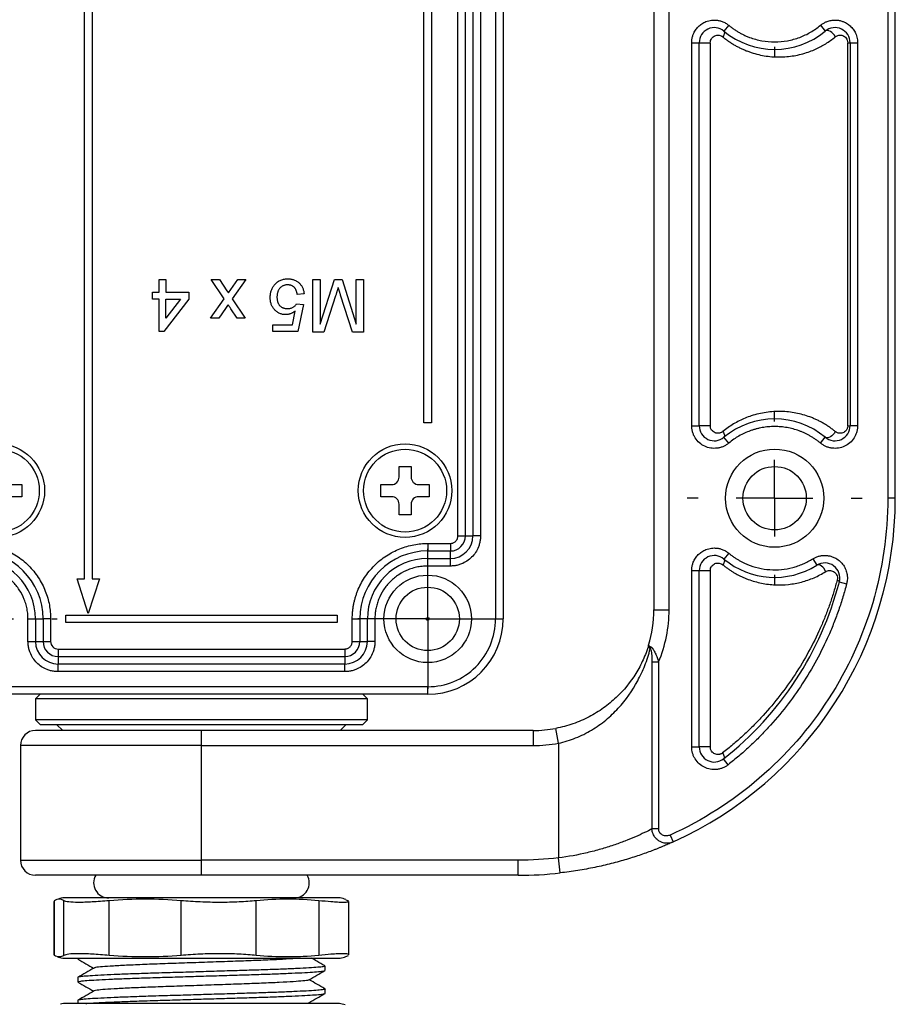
# Model space of a CAD drawing. Header units: millimetres. Extents: x 13 to 546, y 13 to 419.
# Tile 6 of 20: x 347 to 405, y 111 to 176. Entities that reach past the tile are written whole.
import ezdxf

# ---------------------------------------------------------------- set-up
doc = ezdxf.new("R2010")
doc.units = ezdxf.units.MM
doc.header["$LTSCALE"] = 2
doc.linetypes.add('CENTERX2', pattern=[20.32, 12.7, -2.54, 2.54, -2.54])
doc.layers.add('CENTER', color=40, linetype='CENTERX2')

# ---------------------------------------------------------------- blocks, each defined once
blk = doc.blocks.new('SW_CENTERMARKSYMBOL_1')
at = {"layer": 'CENTER', "color": 0}
for p, q in [((0, 5.08), (0, 5.795)), ((0, 0), (0, 2.54)), ((-5.08, 0), (-5.795, 0)), ((0, 0), (-2.54, 0)), ((0, 0), (0, -2.54)), ((0, 0), (2.54, 0)), ((5.08, 0), (5.795, 0)), ((0, -5.08), (0, -5.795))]:
    blk.add_line(p, q, dxfattribs=at)
blk = doc.blocks.new('SW_CENTERMARKSYMBOL_2')
at = {"layer": 'CENTER', "color": 0}
for p, q in [((0, 5.08), (0, 5.795)), ((0, 0), (0, 2.54)), ((-5.08, 0), (-5.795, 0)), ((0, 0), (-2.54, 0)), ((0, 0), (0, -2.54)), ((0, 0), (2.54, 0)), ((5.08, 0), (5.795, 0)), ((0, -5.08), (0, -5.795))]:
    blk.add_line(p, q, dxfattribs=at)
blk = doc.blocks.new('SW_CENTERMARKSYMBOL_3')
at = {"layer": 'CENTER', "color": 0}
for p, q in [((0, 2.54), (0, 4.64)), ((0, 0), (0, 2.54)), ((-2.54, 0), (-4.64, 0)), ((0, 0), (-2.54, 0)), ((0, 0), (0, -2.54)), ((0, 0), (2.54, 0)), ((2.54, 0), (4.64, 0)), ((0, -2.54), (0, -4.64))]:
    blk.add_line(p, q, dxfattribs=at)
blk = doc.blocks.new('SW_CENTERMARKSYMBOL_4')
at = {"layer": 'CENTER', "color": 0}
for p, q in [((0, 5.08), (0, 5.44)), ((0, 0), (0, 2.54)), ((-5.08, 0), (-5.44, 0)), ((0, 0), (-2.54, 0)), ((0, 0), (0, -2.54)), ((0, 0), (2.54, 0)), ((5.08, 0), (5.44, 0)), ((0, -5.08), (0, -5.44))]:
    blk.add_line(p, q, dxfattribs=at)

msp = doc.modelspace()

# ---------------------------------------------------------------- linework, layer by layer
for p, q in [((378.185, 222.167), (378.185, 136.167)), ((378.685, 222.167), (378.685, 136.167)), ((388.685, 221.567), (388.685, 136.767)), ((389.685, 136.767), (389.685, 221.567)), ((350.935, 138.815), (350.935, 219.52)), ((351.435, 219.52), (351.435, 138.815)), ((375.685, 141.667), (375.685, 216.667)), ((376.185, 141.667), (376.185, 216.667)), ((376.685, 216.667), (376.685, 141.667)), ((377.185, 216.667), (377.185, 141.667)), ((404.185, 214.167), (404.185, 144.167)), ((404.685, 144.167), (404.685, 214.167)), ((373.435, 149.167), (373.435, 209.167)), ((373.935, 209.167), (373.935, 149.167)), ((393.645, 175.518), (393.325, 175.133)), ((399.725, 175.518), (400.045, 175.133)), ((391.185, 148.97), (391.185, 174.365)), ((391.185, 174.365), (391.685, 174.365)), ((391.685, 148.97), (391.685, 174.365)), ((391.685, 174.365), (392.419, 174.365)), ((392.419, 174.365), (392.419, 148.97)), ((401.533, 174.365), (401.685, 174.365)), ((401.533, 148.97), (401.533, 174.365)), ((401.685, 174.365), (401.685, 148.97)), ((401.685, 174.365), (402.185, 174.365)), ((402.185, 174.365), (402.185, 148.97)), ((355.884, 158.667), (356.333, 158.667)), ((355.884, 157.815), (355.884, 158.667)), ((356.333, 158.667), (356.333, 157.815)), ((359.339, 158.667), (359.877, 158.667)), ((360.192, 157.388), (359.339, 158.667)), ((359.877, 158.667), (360.375, 157.921)), ((360.468, 157.782), (361.09, 158.667)), ((361.627, 158.667), (360.73, 157.388)), ((361.09, 158.667), (361.627, 158.667)), ((366.07, 158.667), (366.563, 158.667)), ((366.07, 155.167), (366.07, 158.667)), ((366.563, 155.706), (367.497, 158.667)), ((366.563, 158.667), (366.563, 155.706)), ((367.497, 158.667), (368.013, 158.667)), ((368.013, 158.667), (368.942, 155.706)), ((368.942, 158.667), (369.435, 158.667)), ((368.942, 155.706), (368.942, 158.667)), ((369.435, 158.667), (369.435, 155.167)), ((355.435, 157.815), (355.884, 157.815)), ((355.435, 157.366), (355.435, 157.815)), ((355.884, 157.366), (355.435, 157.366)), ((355.884, 155.212), (355.884, 157.366)), ((357.858, 157.366), (356.198, 155.212)), ((356.333, 157.815), (357.858, 157.815)), ((356.333, 156.105), (356.333, 157.366)), ((356.333, 157.366), (357.304, 157.366)), ((357.304, 157.366), (356.333, 156.105)), ((357.858, 157.815), (357.858, 157.366)), ((359.295, 156.11), (360.192, 157.388)), ((360.375, 157.921), (360.468, 157.782)), ((360.73, 157.388), (361.583, 156.11)), ((365.486, 157.725), (365.038, 157.68)), ((367.581, 157.581), (366.806, 155.167)), ((368.693, 155.167), (367.91, 157.623)), ((360.282, 156.75), (359.833, 156.11)), ((361.045, 156.11), (360.63, 156.73)), ((364.993, 157.052), (365.442, 157.007)), ((365.442, 157.007), (365.083, 155.212)), ((359.833, 156.11), (359.295, 156.11)), ((361.583, 156.11), (361.045, 156.11)), ((364.716, 155.661), (364.894, 156.567)), ((363.422, 155.661), (364.716, 155.661)), ((363.422, 155.212), (363.422, 155.661)), ((356.198, 155.212), (355.884, 155.212)), ((365.083, 155.212), (363.422, 155.212)), ((366.806, 155.167), (366.07, 155.167)), ((369.435, 155.167), (368.693, 155.167)), ((373.935, 149.167), (373.435, 149.167)), ((391.185, 148.97), (391.685, 148.97)), ((392.419, 148.97), (391.685, 148.97)), ((401.533, 148.97), (401.685, 148.97)), ((402.185, 148.97), (401.685, 148.97)), ((393.645, 147.817), (393.325, 148.201)), ((399.725, 147.817), (400.045, 148.201)), ((371.785, 146.267), (372.585, 146.267)), ((371.785, 145.567), (371.785, 146.267)), ((372.585, 146.267), (372.585, 145.567)), ((346.085, 145.067), (346.785, 145.067)), ((346.785, 145.067), (346.785, 144.267)), ((370.585, 145.067), (371.285, 145.067)), ((370.585, 144.267), (370.585, 145.067)), ((373.085, 145.067), (373.785, 145.067)), ((373.785, 145.067), (373.785, 144.267)), ((346.785, 144.267), (346.085, 144.267)), ((371.285, 144.267), (370.585, 144.267)), ((373.785, 144.267), (373.085, 144.267)), ((371.785, 143.067), (371.785, 143.767)), ((372.585, 143.767), (372.585, 143.067)), ((404.685, 144.167), (404.185, 144.167)), ((372.585, 143.067), (371.785, 143.067)), ((375.685, 141.667), (376.185, 141.667)), ((376.185, 141.667), (376.685, 141.667)), ((377.185, 141.667), (376.685, 141.667)), ((373.685, 141.167), (375.185, 141.167)), ((373.685, 141.167), (373.685, 140.667)), ((375.185, 141.167), (375.185, 140.667)), ((373.685, 140.667), (375.185, 140.667)), ((373.685, 140.167), (373.685, 140.667)), ((375.185, 140.167), (375.185, 140.667)), ((393.645, 140.518), (393.325, 140.133)), ((373.685, 139.667), (373.685, 140.167)), ((373.685, 140.167), (375.185, 140.167)), ((375.185, 139.667), (375.185, 140.167)), ((399.21, 140.144), (399.475, 139.72)), ((375.185, 139.667), (373.685, 139.667)), ((391.185, 127.675), (391.185, 139.365)), ((391.185, 139.365), (391.685, 139.365)), ((391.685, 127.675), (391.685, 139.365)), ((391.685, 139.365), (392.419, 139.365)), ((392.419, 139.365), (392.419, 127.675)), ((350.435, 138.815), (350.935, 138.815)), ((351.185, 136.517), (350.435, 138.815)), ((351.935, 138.815), (351.185, 136.517)), ((351.435, 138.815), (351.935, 138.815)), ((400.974, 138.621), (401.458, 138.495)), ((388.685, 136.767), (389.685, 136.767)), ((347.185, 134.667), (347.185, 136.167)), ((347.185, 136.167), (347.685, 136.167)), ((347.685, 136.167), (347.685, 134.667)), ((347.685, 136.167), (348.185, 136.167)), ((348.185, 136.167), (348.185, 134.667)), ((348.685, 136.167), (348.185, 136.167)), ((348.685, 136.167), (348.685, 134.667)), ((349.685, 136.417), (367.685, 136.417)), ((349.685, 135.917), (349.685, 136.417)), ((367.685, 135.917), (349.685, 135.917)), ((367.685, 136.417), (367.685, 135.917)), ((368.685, 134.667), (368.685, 136.167)), ((368.685, 136.167), (369.185, 136.167)), ((369.185, 136.167), (369.185, 134.667)), ((369.685, 136.167), (369.185, 136.167)), ((369.685, 134.667), (369.685, 136.167)), ((370.185, 136.167), (369.685, 136.167)), ((370.185, 136.167), (370.185, 134.667)), ((378.185, 136.167), (378.685, 136.167)), ((347.185, 134.667), (347.685, 134.667)), ((347.685, 134.667), (348.185, 134.667)), ((348.185, 134.667), (348.685, 134.667)), ((368.685, 134.667), (369.185, 134.667)), ((369.185, 134.667), (369.685, 134.667)), ((370.185, 134.667), (369.685, 134.667)), ((349.185, 134.167), (368.185, 134.167)), ((349.185, 134.167), (349.185, 133.667)), ((368.185, 134.167), (368.185, 133.667)), ((388.332, 134.415), (388.333, 134.419)), ((349.185, 133.667), (368.185, 133.667)), ((349.185, 133.667), (349.185, 133.167)), ((349.185, 132.667), (349.185, 133.167)), ((368.185, 133.167), (349.185, 133.167)), ((368.185, 133.667), (368.185, 133.167)), ((368.185, 132.667), (368.185, 133.167)), ((388.552, 133.308), (388.552, 122.237)), ((388.552, 133.308), (388.994, 133.308)), ((388.994, 133.308), (388.994, 122.237)), ((368.185, 132.667), (349.185, 132.667)), ((373.685, 131.667), (343.685, 131.667)), ((373.685, 131.167), (373.685, 131.667)), ((373.685, 131.167), (343.685, 131.167)), ((347.985, 131.167), (347.685, 130.867)), ((347.685, 130.867), (347.685, 129.467)), ((369.685, 130.867), (347.685, 130.867)), ((369.685, 130.867), (369.385, 131.167)), ((369.685, 129.467), (369.685, 130.867)), ((347.685, 129.467), (347.985, 129.167)), ((369.685, 129.467), (347.685, 129.467)), ((369.385, 129.167), (369.685, 129.467)), ((347.985, 129.167), (369.385, 129.167)), ((349.085, 129.167), (349.485, 128.767)), ((358.685, 127.767), (358.685, 128.767)), ((380.685, 128.767), (358.685, 128.767)), ((367.885, 128.767), (368.285, 129.167)), ((380.685, 128.767), (380.685, 127.767)), ((382.361, 127.925), (382.174, 128.907)), ((346.685, 127.767), (346.685, 120.167)), ((358.685, 127.767), (346.685, 127.767)), ((358.685, 120.167), (358.685, 127.767)), ((358.685, 127.767), (380.685, 127.767)), ((382.361, 127.925), (382.361, 120.317)), ((391.185, 127.675), (391.685, 127.675)), ((392.419, 127.675), (391.685, 127.675)), ((393.614, 126.497), (393.304, 126.89)), ((388.994, 122.237), (388.552, 122.237)), ((389.76, 121.835), (389.966, 121.379)), ((346.685, 120.167), (358.685, 120.167)), ((379.685, 120.167), (358.685, 120.167)), ((358.685, 119.167), (358.685, 120.167)), ((379.685, 119.167), (379.685, 120.167)), ((382.472, 119.323), (382.361, 120.317)), ((379.685, 119.167), (358.685, 119.167)), ((367.881, 117.667), (349.489, 117.667)), ((368.255, 117.547), (368.429, 117.48)), ((348.905, 117.437), (348.905, 113.898)), ((348.942, 117.48), (348.915, 117.437)), ((348.942, 113.855), (348.942, 117.48)), ((349.567, 113.855), (349.567, 117.48)), ((352.57, 113.855), (352.57, 117.48)), ((357.349, 113.855), (357.349, 117.48)), ((362.313, 113.855), (362.313, 117.48)), ((366.468, 117.48), (366.468, 113.855)), ((368.465, 113.898), (368.465, 117.437)), ((348.942, 113.855), (348.915, 113.898)), ((349.489, 113.667), (367.881, 113.667)), ((350.485, 113.667), (350.485, 113.62)), ((350.525, 113.608), (350.51, 113.62)), ((368.255, 113.788), (368.429, 113.855)), ((366.885, 112.86), (366.885, 113.149)), ((350.485, 112.389), (350.485, 112.1)), ((366.885, 111.34), (366.885, 111.629)), ((367.835, 110.667), (349.535, 110.667)), ((350.485, 110.869), (350.485, 110.667)), ((365.931, 110.667), (365.832, 110.725))]:
    msp.add_line(p, q)
at = {"flags": 128}
for points in [[(393.325, 175.133), (393.345, 175.109), (393.356, 175.076), (393.359, 175.034), (393.353, 174.986), (393.339, 174.932), (393.317, 174.874), (393.287, 174.812), (393.25, 174.749)], [(400.703, 174.749), (400.644, 174.855), (400.567, 174.955), (400.478, 175.042), (400.382, 175.11), (400.284, 175.155), (400.192, 175.175), (400.11, 175.167), (400.045, 175.133)], [(393.25, 148.585), (393.287, 148.522), (393.317, 148.461), (393.339, 148.402), (393.353, 148.348), (393.359, 148.3), (393.356, 148.259), (393.345, 148.226), (393.325, 148.201)], [(400.703, 148.585), (400.644, 148.479), (400.567, 148.38), (400.478, 148.293), (400.382, 148.225), (400.284, 148.18), (400.192, 148.16), (400.11, 148.167), (400.045, 148.201)], [(393.325, 140.133), (393.345, 140.109), (393.356, 140.076), (393.359, 140.034), (393.353, 139.986), (393.339, 139.932), (393.317, 139.874), (393.287, 139.812), (393.25, 139.749)], [(400.071, 139.297), (400.023, 139.405), (399.959, 139.506), (399.882, 139.596), (399.797, 139.668), (399.709, 139.719), (399.623, 139.745), (399.543, 139.746), (399.475, 139.72)], [(400.83, 138.747), (400.865, 138.729), (400.896, 138.712), (400.922, 138.694), (400.943, 138.678), (400.959, 138.662), (400.97, 138.647), (400.975, 138.633), (400.974, 138.621)], [(393.239, 127.282), (393.275, 127.217), (393.304, 127.154), (393.325, 127.094), (393.338, 127.039), (393.342, 126.99), (393.338, 126.948), (393.325, 126.914), (393.304, 126.89)]]:
    msp.add_lwpolyline(points, dxfattribs=at)
for centre, radius in [((345.185, 144.667), 3.1), ((372.185, 144.667), 3.1), ((345.185, 144.667), 2.75), ((372.185, 144.667), 2.75), ((396.685, 144.167), 3.255), ((396.685, 144.167), 2.1), ((373.685, 136.167), 2.9), ((373.685, 136.167), 2.1), ((373.685, 136.167), 0.1)]:
    msp.add_circle(centre, radius)
for centre, radius, start, end in [((392.685, 174.365), 1, 50.20818, 180), ((396.685, 179.167), 5.25, 230.20818, 309.79182), ((400.685, 174.365), 1, 0, 129.79182), ((392.685, 148.97), 1, 180, 309.79182), ((396.685, 144.167), 5.25, 50.20818, 129.79182), ((400.685, 148.97), 1, 230.20818, 0), ((371.285, 145.567), 0.5, 270, 0), ((373.085, 145.567), 0.5, 180, 270), ((371.285, 143.767), 0.5, 0, 90), ((373.085, 143.767), 0.5, 90, 180), ((379.685, 144.167), 25, 294.28127, 0), ((375.185, 141.667), 1, 270, 0), ((375.185, 141.667), 1.5, 270, 360), ((343.685, 136.167), 4.5, 0, 90), ((373.685, 136.167), 4.5, 90, 180), ((392.685, 139.365), 1, 50.20818, 180), ((343.685, 136.167), 4, 0, 90), ((373.685, 136.167), 4, 90, 180), ((396.685, 144.167), 5.25, 230.20818, 302.10487), ((400.007, 138.873), 1, 345.39782, 122.10487), ((379.685, 144.167), 22, 308.24662, 345.39782), ((380.685, 136.767), 8, 342.93274, 0), ((373.685, 136.167), 5, 270, 0), ((349.185, 134.667), 1.5, 180, 270), ((349.185, 134.667), 1, 180, 270), ((368.185, 134.667), 1, 270, 360), ((368.185, 134.667), 1.5, 270, 360), ((388.994, 134.082), 0.565, 156.26396, 169.54799), ((347.685, 127.767), 1, 90, 180), ((380.685, 136.767), 8, 270, 280.7288), ((392.685, 127.675), 1, 180, 308.24662), ((347.685, 120.167), 1, 180, 270), ((352.535, 118.667), 1, 149.31685, 270), ((364.835, 118.667), 1, 270, 30), ((379.685, 144.167), 25, 270, 276.40046), ((353.297, 103.159), 15, 104.70489, 106.20311), ((364.074, 103.159), 15, 73.79693, 75.29511), ((353.297, 128.176), 15, 253.79693, 255.29511), ((364.074, 128.176), 15, 284.70489, 286.20311), ((350.485, 105.758), 5, 100.95496, 103.21801), ((366.885, 105.758), 5, 74.61834, 79.04504)]:
    msp.add_arc(centre, radius, start, end)
for points, knots in [([(391.185, 174.365), (391.186, 174.403), (391.188, 174.478), (391.201, 174.591), (391.222, 174.701), (391.251, 174.811), (391.31, 174.978), (391.422, 175.195), (391.617, 175.433), (391.855, 175.628), (392.094, 175.751), (392.311, 175.822), (392.497, 175.858), (392.622, 175.863), (392.685, 175.865)], [0, 0, 0, 0, 0.048277, 0.096159, 0.14392, 0.191837, 0.240186, 0.370003, 0.500048, 0.629866, 0.759911, 0.840105, 0.919707, 1, 1, 1, 1]), ([(392.685, 175.865), (392.72, 175.864), (392.789, 175.863), (392.893, 175.852), (392.995, 175.834), (393.097, 175.809), (393.245, 175.76), (393.437, 175.675), (393.576, 175.57), (393.645, 175.518)], [0, 0, 0, 0, 0.100456, 0.200224, 0.299789, 0.399639, 0.50026, 0.750001, 1, 1, 1, 1]), ([(399.725, 175.518), (399.752, 175.539), (399.807, 175.583), (399.893, 175.64), (399.983, 175.692), (400.077, 175.738), (400.222, 175.796), (400.425, 175.852), (400.598, 175.861), (400.685, 175.865)], [0, 0, 0, 0, 0.100456, 0.200224, 0.299789, 0.399639, 0.50026, 0.750001, 1, 1, 1, 1]), ([(400.685, 175.865), (400.723, 175.864), (400.798, 175.863), (400.911, 175.849), (401.022, 175.828), (401.131, 175.799), (401.298, 175.74), (401.515, 175.628), (401.753, 175.433), (401.948, 175.195), (402.071, 174.956), (402.142, 174.739), (402.178, 174.554), (402.183, 174.428), (402.185, 174.365)], [0, 0, 0, 0, 0.048277, 0.096159, 0.14392, 0.191837, 0.240186, 0.370003, 0.500048, 0.629866, 0.759911, 0.840105, 0.919707, 1, 1, 1, 1]), ([(393.645, 175.518), (393.705, 175.469), (393.823, 175.373), (394.009, 175.24), (394.2, 175.116), (394.397, 175.002), (394.599, 174.897), (394.807, 174.802), (395.211, 174.64), (395.835, 174.467), (396.685, 174.393), (397.536, 174.467), (398.214, 174.655), (398.721, 174.869), (399.074, 175.055), (399.412, 175.269), (399.62, 175.434), (399.725, 175.518)], [0, 0, 0, 0, 0.03482, 0.069442, 0.103946, 0.138412, 0.172922, 0.207557, 0.242396, 0.37117, 0.500023, 0.628798, 0.757651, 0.81844, 0.878806, 0.939182, 1, 1, 1, 1]), ([(392.419, 174.365), (392.419, 174.47), (392.453, 174.57), (392.566, 174.73), (392.644, 174.79), (392.816, 174.862), (392.909, 174.873), (393.089, 174.847), (393.176, 174.809), (393.25, 174.749)], [0, 0, 0, 0, 0.25, 0.25, 0.5, 0.5, 0.75, 0.75, 1, 1, 1, 1]), ([(393.25, 174.749), (393.313, 174.698), (393.439, 174.597), (393.635, 174.456), (393.836, 174.323), (394.041, 174.198), (394.251, 174.083), (394.466, 173.977), (394.685, 173.879), (394.909, 173.79), (395.384, 173.623), (396.129, 173.448), (397.125, 173.392), (398.102, 173.498), (398.849, 173.708), (399.388, 173.929), (399.738, 174.1), (400.074, 174.293), (400.397, 174.507), (400.601, 174.669), (400.703, 174.749)], [0, 0, 0, 0, 0.027302, 0.054651, 0.082092, 0.109669, 0.137426, 0.165407, 0.193653, 0.222205, 0.251104, 0.374305, 0.500947, 0.625082, 0.750483, 0.801347, 0.851591, 0.901352, 0.950774, 1, 1, 1, 1]), ([(400.703, 174.749), (400.777, 174.81), (400.862, 174.845), (401.032, 174.872), (401.12, 174.864), (401.286, 174.804), (401.364, 174.751), (401.457, 174.633), (401.484, 174.586), (401.522, 174.482), (401.533, 174.423), (401.533, 174.365)], [0, 0, 0, 0, 0.25, 0.25, 0.5, 0.5, 0.75, 0.75, 0.875, 0.875, 1, 1, 1, 1]), ([(363.511, 158.287), (363.538, 158.321), (363.592, 158.388), (363.686, 158.474), (363.787, 158.548), (363.895, 158.608), (364.01, 158.656), (364.133, 158.688), (364.264, 158.709), (364.353, 158.711), (364.399, 158.712)], [0, 0, 0, 0, 0.127893, 0.251579, 0.372793, 0.492778, 0.61359, 0.737809, 0.86618, 1, 1, 1, 1]), ([(364.399, 158.712), (364.437, 158.711), (364.51, 158.71), (364.618, 158.697), (364.721, 158.676), (364.818, 158.647), (364.911, 158.609), (364.997, 158.561), (365.078, 158.506), (365.154, 158.443), (365.223, 158.374), (365.284, 158.297), (365.338, 158.215), (365.385, 158.128), (365.421, 158.035), (365.452, 157.937), (365.474, 157.833), (365.482, 157.761), (365.486, 157.725)], [0, 0, 0, 0, 0.069309, 0.135582, 0.199703, 0.261758, 0.322713, 0.382968, 0.442746, 0.503224, 0.563759, 0.623755, 0.683414, 0.743843, 0.805035, 0.867628, 0.932767, 1, 1, 1, 1]), ([(363.243, 157.467), (363.244, 157.506), (363.245, 157.583), (363.258, 157.696), (363.279, 157.805), (363.309, 157.909), (363.346, 158.01), (363.392, 158.107), (363.446, 158.201), (363.489, 158.258), (363.511, 158.287)], [0, 0, 0, 0, 0.1324703, 0.2616666, 0.3875721, 0.511029, 0.6326513, 0.7546443, 0.8765147, 1, 1, 1, 1]), ([(364.396, 158.308), (364.369, 158.308), (364.317, 158.306), (364.241, 158.296), (364.17, 158.278), (364.103, 158.254), (364.039, 158.223), (363.982, 158.183), (363.927, 158.139), (363.878, 158.086), (363.834, 158.028), (363.796, 157.965), (363.764, 157.897), (363.737, 157.826), (363.717, 157.749), (363.702, 157.668), (363.693, 157.582), (363.692, 157.524), (363.692, 157.494)], [0, 0, 0, 0, 0.065801, 0.128677, 0.188676, 0.247598, 0.304849, 0.361786, 0.419523, 0.478682, 0.53877, 0.598799, 0.660184, 0.722952, 0.787993, 0.855404, 0.926153, 1, 1, 1, 1]), ([(365.038, 157.68), (365.033, 157.705), (365.025, 157.755), (365.008, 157.826), (364.987, 157.892), (364.963, 157.954), (364.934, 158.01), (364.903, 158.062), (364.867, 158.109), (364.828, 158.151), (364.786, 158.189), (364.74, 158.22), (364.691, 158.248), (364.638, 158.27), (364.582, 158.287), (364.523, 158.3), (364.461, 158.306), (364.418, 158.308), (364.396, 158.308)], [0, 0, 0, 0, 0.077361, 0.15048, 0.219977, 0.286681, 0.349678, 0.41068, 0.469427, 0.526756, 0.583142, 0.638824, 0.695263, 0.752696, 0.810849, 0.871356, 0.934436, 1, 1, 1, 1]), ([(367.752, 158.137), (367.748, 158.121), (367.737, 158.085), (367.72, 158.03), (367.702, 157.968), (367.681, 157.902), (367.658, 157.83), (367.635, 157.752), (367.608, 157.669), (367.59, 157.611), (367.581, 157.581)], [0, 0, 0, 0, 0.089205, 0.189833, 0.299233, 0.419261, 0.549207, 0.689074, 0.839579, 1, 1, 1, 1]), ([(367.91, 157.623), (367.902, 157.651), (367.885, 157.705), (367.86, 157.783), (367.838, 157.855), (367.818, 157.922), (367.798, 157.983), (367.782, 158.039), (367.766, 158.09), (367.757, 158.122), (367.752, 158.137)], [0, 0, 0, 0, 0.162526, 0.314315, 0.454978, 0.584519, 0.704567, 0.813495, 0.911681, 1, 1, 1, 1]), ([(364.27, 156.334), (364.235, 156.335), (364.165, 156.337), (364.062, 156.352), (363.964, 156.377), (363.87, 156.411), (363.781, 156.457), (363.695, 156.512), (363.615, 156.577), (363.539, 156.651), (363.469, 156.732), (363.409, 156.82), (363.357, 156.914), (363.315, 157.014), (363.283, 157.119), (363.26, 157.23), (363.246, 157.347), (363.244, 157.426), (363.243, 157.467)], [0, 0, 0, 0, 0.062002, 0.122097, 0.181389, 0.239526, 0.297858, 0.356906, 0.417313, 0.479676, 0.54254, 0.604774, 0.667003, 0.730233, 0.794195, 0.8604, 0.928573, 1, 1, 1, 1]), ([(363.692, 157.494), (363.692, 157.465), (363.693, 157.41), (363.701, 157.329), (363.716, 157.253), (363.734, 157.18), (363.76, 157.114), (363.79, 157.051), (363.827, 156.993), (363.868, 156.94), (363.915, 156.892), (363.968, 156.851), (364.026, 156.815), (364.089, 156.787), (364.158, 156.765), (364.232, 156.749), (364.311, 156.74), (364.366, 156.739), (364.394, 156.738)], [0, 0, 0, 0, 0.072866, 0.141887, 0.207453, 0.270438, 0.331641, 0.390108, 0.448069, 0.505503, 0.562488, 0.619084, 0.676416, 0.735452, 0.796241, 0.860406, 0.928305, 1, 1, 1, 1]), ([(360.454, 156.994), (360.425, 156.954), (360.368, 156.872), (360.31, 156.79), (360.282, 156.75)], [0, 0, 0, 0, 0.5016334, 1, 1, 1, 1]), ([(360.63, 156.73), (360.613, 156.757), (360.58, 156.806), (360.533, 156.877), (360.491, 156.938), (360.466, 156.977), (360.454, 156.994)], [0, 0, 0, 0, 0.299082, 0.564526, 0.798165, 1, 1, 1, 1]), ([(364.394, 156.738), (364.429, 156.739), (364.496, 156.741), (364.592, 156.757), (364.68, 156.784), (364.757, 156.824), (364.827, 156.871), (364.89, 156.924), (364.946, 156.984), (364.977, 157.029), (364.993, 157.052)], [0, 0, 0, 0, 0.147855, 0.284529, 0.412388, 0.534251, 0.652703, 0.76867, 0.883656, 1, 1, 1, 1]), ([(364.894, 156.567), (364.869, 156.549), (364.821, 156.512), (364.745, 156.465), (364.668, 156.425), (364.591, 156.391), (364.512, 156.366), (364.432, 156.348), (364.351, 156.336), (364.297, 156.335), (364.27, 156.334)], [0, 0, 0, 0, 0.136725, 0.268506, 0.395517, 0.519033, 0.640508, 0.761244, 0.880111, 1, 1, 1, 1]), ([(400.703, 148.585), (400.639, 148.636), (400.513, 148.738), (400.316, 148.88), (400.114, 149.014), (399.907, 149.138), (399.695, 149.255), (399.477, 149.362), (399.254, 149.461), (398.802, 149.64), (398.102, 149.837), (397.125, 149.943), (396.129, 149.887), (395.323, 149.697), (394.731, 149.479), (394.337, 149.3), (393.958, 149.091), (393.594, 148.857), (393.364, 148.676), (393.25, 148.585)], [0, 0, 0, 0, 0.030753, 0.061561, 0.092461, 0.123486, 0.154673, 0.186055, 0.217666, 0.24954, 0.374938, 0.49908, 0.625719, 0.748928, 0.800687, 0.851429, 0.901392, 0.95083, 1, 1, 1, 1]), ([(393.645, 147.817), (393.618, 147.795), (393.564, 147.752), (393.477, 147.695), (393.387, 147.643), (393.26, 147.581), (393.091, 147.52), (392.807, 147.462), (392.447, 147.468), (392.041, 147.594), (391.684, 147.826), (391.449, 148.099), (391.312, 148.353), (391.239, 148.555), (391.193, 148.762), (391.188, 148.9), (391.185, 148.97)], [0, 0, 0, 0, 0.0307108, 0.0612934, 0.091896, 0.1226666, 0.1864417, 0.2503716, 0.37774, 0.5000361, 0.6223323, 0.7497007, 0.8134758, 0.8774056, 0.9386629, 1, 1, 1, 1]), ([(393.25, 148.585), (393.231, 148.571), (393.194, 148.543), (393.132, 148.511), (393.068, 148.488), (392.978, 148.469), (392.863, 148.467), (392.729, 148.502), (392.606, 148.572), (392.515, 148.668), (392.458, 148.769), (392.425, 148.867), (392.421, 148.935), (392.419, 148.97)], [0, 0, 0, 0, 0.06204, 0.123776, 0.186205, 0.250296, 0.37569, 0.500069, 0.627311, 0.749839, 0.835296, 0.917212, 1, 1, 1, 1]), ([(396.685, 148.917), (396.616, 148.916), (396.478, 148.915), (396.272, 148.901), (396.067, 148.879), (395.864, 148.848), (395.663, 148.808), (395.463, 148.759), (395.264, 148.702), (395.003, 148.613), (394.684, 148.482), (394.318, 148.293), (393.969, 148.074), (393.753, 147.903), (393.645, 147.817)], [0, 0, 0, 0, 0.062905, 0.125459, 0.187781, 0.249988, 0.3122, 0.374537, 0.437117, 0.500057, 0.625489, 0.749988, 0.874507, 1, 1, 1, 1]), ([(399.725, 147.817), (399.671, 147.861), (399.564, 147.948), (399.397, 148.069), (399.226, 148.183), (399.05, 148.289), (398.87, 148.387), (398.685, 148.478), (398.495, 148.561), (398.238, 148.66), (397.909, 148.763), (397.507, 148.852), (397.098, 148.907), (396.823, 148.914), (396.685, 148.917)], [0, 0, 0, 0, 0.0629048, 0.1254592, 0.1877807, 0.2499879, 0.3122003, 0.3745371, 0.4371171, 0.5000573, 0.6254888, 0.7499879, 0.8745075, 1, 1, 1, 1]), ([(402.185, 148.97), (402.184, 148.935), (402.183, 148.866), (402.172, 148.762), (402.154, 148.66), (402.12, 148.522), (402.059, 148.353), (401.921, 148.099), (401.687, 147.826), (401.33, 147.594), (400.923, 147.468), (400.563, 147.463), (400.28, 147.52), (400.078, 147.593), (399.89, 147.69), (399.78, 147.775), (399.725, 147.817)], [0, 0, 0, 0, 0.0307108, 0.0612934, 0.091896, 0.1226666, 0.1864417, 0.2503716, 0.37774, 0.5000361, 0.6223323, 0.7497007, 0.8134758, 0.8774056, 0.9386629, 1, 1, 1, 1]), ([(401.533, 148.97), (401.533, 148.95), (401.531, 148.911), (401.521, 148.854), (401.501, 148.791), (401.47, 148.724), (401.413, 148.64), (401.324, 148.556), (401.204, 148.495), (401.075, 148.466), (400.959, 148.47), (400.86, 148.495), (400.777, 148.531), (400.727, 148.567), (400.703, 148.585)], [0, 0, 0, 0, 0.041401, 0.082989, 0.125822, 0.186793, 0.251207, 0.371235, 0.500901, 0.625005, 0.750126, 0.836757, 0.919471, 1, 1, 1, 1]), ([(404.185, 144.167), (404.185, 139.452), (402.824, 134.835), (397.707, 126.913), (394.059, 123.774), (389.76, 121.835)], [0, 0, 0, 0, 0.5, 0.5, 1, 1, 1, 1]), ([(375.185, 141.167), (375.206, 141.168), (375.248, 141.17), (375.31, 141.182), (375.382, 141.205), (375.462, 141.246), (375.541, 141.311), (375.606, 141.391), (375.652, 141.48), (375.68, 141.573), (375.683, 141.636), (375.685, 141.667)], [0, 0, 0, 0, 0.080115, 0.159741, 0.240152, 0.369781, 0.500092, 0.629721, 0.760033, 0.87985, 1, 1, 1, 1]), ([(377.185, 141.667), (377.184, 141.625), (377.183, 141.541), (377.171, 141.416), (377.151, 141.292), (377.124, 141.17), (377.089, 141.049), (377.014, 140.843), (376.869, 140.561), (376.609, 140.244), (376.291, 139.983), (375.973, 139.819), (375.684, 139.725), (375.437, 139.676), (375.269, 139.67), (375.185, 139.667)], [0, 0, 0, 0, 0.040276, 0.080243, 0.120058, 0.159883, 0.199877, 0.240199, 0.370043, 0.500057, 0.629901, 0.759916, 0.840121, 0.919721, 1, 1, 1, 1]), ([(343.685, 141.167), (343.764, 141.166), (343.922, 141.164), (344.158, 141.147), (344.391, 141.12), (344.622, 141.081), (344.852, 141.032), (345.079, 140.972), (345.304, 140.9), (345.61, 140.787), (345.989, 140.615), (346.429, 140.358), (346.843, 140.055), (347.354, 139.594), (347.789, 139.059), (348.132, 138.471), (348.339, 138.017), (348.498, 137.551), (348.607, 137.088), (348.673, 136.625), (348.681, 136.32), (348.685, 136.167)], [0, 0, 0, 0, 0.03024, 0.060281, 0.090188, 0.120031, 0.149875, 0.179789, 0.20984, 0.240094, 0.304385, 0.368744, 0.434403, 0.50013, 0.631342, 0.695633, 0.759991, 0.821708, 0.883493, 0.94173, 1, 1, 1, 1]), ([(368.685, 136.167), (368.686, 136.246), (368.688, 136.404), (368.705, 136.64), (368.733, 136.873), (368.771, 137.105), (368.82, 137.334), (368.881, 137.561), (368.952, 137.786), (369.065, 138.092), (369.238, 138.471), (369.495, 138.911), (369.797, 139.326), (370.258, 139.836), (370.793, 140.271), (371.381, 140.615), (371.835, 140.821), (372.301, 140.98), (372.765, 141.089), (373.228, 141.155), (373.533, 141.163), (373.685, 141.167)], [0, 0, 0, 0, 0.03024, 0.060281, 0.090188, 0.120031, 0.149875, 0.179789, 0.20984, 0.240094, 0.304385, 0.368744, 0.434403, 0.50013, 0.631342, 0.695633, 0.759991, 0.821708, 0.883493, 0.94173, 1, 1, 1, 1]), ([(391.185, 139.365), (391.186, 139.403), (391.188, 139.478), (391.201, 139.591), (391.222, 139.701), (391.251, 139.811), (391.31, 139.978), (391.422, 140.195), (391.617, 140.433), (391.855, 140.628), (392.094, 140.751), (392.311, 140.822), (392.497, 140.858), (392.622, 140.863), (392.685, 140.865)], [0, 0, 0, 0, 0.048277, 0.096159, 0.14392, 0.191837, 0.240186, 0.370003, 0.500048, 0.629866, 0.759911, 0.840105, 0.919707, 1, 1, 1, 1]), ([(392.685, 140.865), (392.72, 140.864), (392.789, 140.863), (392.893, 140.852), (392.995, 140.834), (393.097, 140.809), (393.245, 140.76), (393.437, 140.675), (393.576, 140.57), (393.645, 140.518)], [0, 0, 0, 0, 0.100456, 0.200224, 0.299789, 0.399639, 0.50026, 0.750001, 1, 1, 1, 1]), ([(393.645, 140.518), (393.699, 140.474), (393.807, 140.386), (393.975, 140.264), (394.147, 140.15), (394.325, 140.043), (394.507, 139.944), (394.693, 139.853), (395.054, 139.697), (395.607, 139.519), (396.365, 139.408), (397.132, 139.417), (397.755, 139.528), (398.231, 139.671), (398.569, 139.802), (398.897, 139.957), (399.105, 140.081), (399.21, 140.144)], [0, 0, 0, 0, 0.034989, 0.069815, 0.104543, 0.139242, 0.173978, 0.208818, 0.243828, 0.371879, 0.500019, 0.62807, 0.75621, 0.817321, 0.878083, 0.938856, 1, 1, 1, 1]), ([(399.21, 140.144), (399.24, 140.162), (399.299, 140.198), (399.394, 140.243), (399.491, 140.283), (399.625, 140.326), (399.796, 140.365), (399.937, 140.37), (400.007, 140.373)], [0, 0, 0, 0, 0.1247961, 0.2493432, 0.3742544, 0.5001376, 0.74935, 1, 1, 1, 1]), ([(400.007, 140.373), (400.045, 140.372), (400.122, 140.371), (400.235, 140.357), (400.346, 140.336), (400.456, 140.306), (400.564, 140.268), (400.737, 140.19), (400.964, 140.046), (401.203, 139.798), (401.383, 139.504), (401.477, 139.212), (401.511, 138.948), (401.507, 138.718), (401.475, 138.57), (401.458, 138.495)], [0, 0, 0, 0, 0.042096, 0.083713, 0.125094, 0.166486, 0.208136, 0.250285, 0.375087, 0.500087, 0.62489, 0.74989, 0.833546, 0.916258, 1, 1, 1, 1]), ([(392.419, 139.365), (392.419, 139.47), (392.453, 139.57), (392.566, 139.73), (392.644, 139.79), (392.816, 139.862), (392.909, 139.873), (393.089, 139.847), (393.176, 139.809), (393.25, 139.749)], [0, 0, 0, 0, 0.25, 0.25, 0.5, 0.5, 0.75, 0.75, 1, 1, 1, 1]), ([(393.25, 139.749), (393.306, 139.704), (393.42, 139.612), (393.595, 139.484), (393.774, 139.363), (393.957, 139.248), (394.144, 139.141), (394.335, 139.041), (394.53, 138.948), (394.728, 138.862), (395.153, 138.696), (395.821, 138.507), (396.721, 138.4), (397.613, 138.429), (398.332, 138.563), (398.891, 138.731), (399.299, 138.889), (399.694, 139.074), (399.945, 139.222), (400.071, 139.297)], [0, 0, 0, 0, 0.027188, 0.054429, 0.08176, 0.109216, 0.136835, 0.16465, 0.192695, 0.221005, 0.249612, 0.372917, 0.499497, 0.623455, 0.749192, 0.812352, 0.875065, 0.937542, 1, 1, 1, 1]), ([(347.185, 136.167), (347.184, 136.231), (347.182, 136.357), (347.167, 136.545), (347.142, 136.731), (347.106, 136.915), (347.061, 137.098), (347.006, 137.278), (346.881, 137.62), (346.632, 138.103), (346.177, 138.659), (345.621, 139.114), (345.096, 139.385), (344.663, 139.534), (344.342, 139.611), (344.016, 139.659), (343.796, 139.664), (343.685, 139.667)], [0, 0, 0, 0, 0.0345526, 0.0688584, 0.1030167, 0.1371283, 0.1712945, 0.2056158, 0.2401915, 0.3700614, 0.5000288, 0.6298987, 0.7598662, 0.8201521, 0.8799094, 0.9396786, 1, 1, 1, 1]), ([(373.685, 139.667), (373.622, 139.666), (373.496, 139.664), (373.308, 139.649), (373.121, 139.624), (372.937, 139.589), (372.755, 139.544), (372.574, 139.488), (372.232, 139.363), (371.749, 139.114), (371.194, 138.659), (370.738, 138.103), (370.468, 137.578), (370.319, 137.145), (370.242, 136.824), (370.194, 136.498), (370.188, 136.278), (370.185, 136.167)], [0, 0, 0, 0, 0.034553, 0.068858, 0.103017, 0.137128, 0.171294, 0.205616, 0.240192, 0.370061, 0.500029, 0.629899, 0.759866, 0.820152, 0.879909, 0.939679, 1, 1, 1, 1]), ([(400.071, 139.297), (400.153, 139.348), (400.242, 139.372), (400.421, 139.374), (400.511, 139.353), (400.674, 139.26), (400.749, 139.188), (400.821, 139.038), (400.838, 138.981), (400.85, 138.864), (400.845, 138.803), (400.83, 138.747)], [0, 0, 0, 0, 0.25, 0.25, 0.5, 0.5, 0.75, 0.75, 0.875, 0.875, 1, 1, 1, 1]), ([(400.83, 138.747), (400.796, 138.62), (400.727, 138.364), (400.614, 137.983), (400.495, 137.604), (400.369, 137.226), (400.234, 136.849), (400.093, 136.473), (399.943, 136.098), (399.786, 135.725), (399.439, 134.944), (398.848, 133.775), (397.94, 132.294), (396.916, 130.891), (395.981, 129.805), (395.181, 128.981), (394.56, 128.39), (393.915, 127.821), (393.464, 127.462), (393.239, 127.282)], [0, 0, 0, 0, 0.027037, 0.054224, 0.081575, 0.109104, 0.136824, 0.164748, 0.192889, 0.221258, 0.249868, 0.372952, 0.499507, 0.623589, 0.749754, 0.812148, 0.874607, 0.937202, 1, 1, 1, 1]), ([(401.458, 138.495), (401.419, 138.349), (401.342, 138.057), (401.214, 137.622), (401.078, 137.19), (400.933, 136.762), (400.78, 136.336), (400.618, 135.913), (400.448, 135.493), (400.087, 134.654), (399.48, 133.418), (398.538, 131.841), (397.471, 130.345), (396.485, 129.179), (395.645, 128.299), (394.994, 127.67), (394.319, 127.066), (393.849, 126.687), (393.614, 126.497)], [0, 0, 0, 0, 0.031088, 0.062139, 0.093166, 0.124182, 0.155199, 0.18623, 0.217287, 0.248382, 0.374176, 0.500006, 0.6258, 0.75163, 0.813766, 0.875806, 0.93785, 1, 1, 1, 1]), ([(373.685, 131.667), (374.879, 131.667), (376.023, 132.141), (377.711, 133.829), (378.185, 134.974), (378.185, 136.167)], [0, 0, 0, 0, 0.5, 0.5, 1, 1, 1, 1]), ([(349.185, 132.667), (349.143, 132.668), (349.059, 132.67), (348.934, 132.682), (348.81, 132.701), (348.688, 132.728), (348.567, 132.764), (348.36, 132.838), (348.079, 132.983), (347.761, 133.243), (347.501, 133.561), (347.337, 133.88), (347.243, 134.168), (347.194, 134.416), (347.188, 134.583), (347.185, 134.667)], [0, 0, 0, 0, 0.040276, 0.080243, 0.120058, 0.159883, 0.199877, 0.240199, 0.370043, 0.500057, 0.629901, 0.759916, 0.840121, 0.919721, 1, 1, 1, 1]), ([(348.685, 134.667), (348.685, 134.535), (348.738, 134.408), (348.925, 134.22), (349.052, 134.167), (349.185, 134.167)], [0, 0, 0, 0, 0.5, 0.5, 1, 1, 1, 1]), ([(368.185, 134.167), (368.206, 134.168), (368.248, 134.17), (368.31, 134.182), (368.382, 134.205), (368.462, 134.246), (368.541, 134.311), (368.606, 134.391), (368.652, 134.48), (368.68, 134.573), (368.683, 134.636), (368.685, 134.667)], [0, 0, 0, 0, 0.080115, 0.159741, 0.240152, 0.369781, 0.500092, 0.629721, 0.760033, 0.87985, 1, 1, 1, 1]), ([(370.185, 134.667), (370.184, 134.625), (370.183, 134.541), (370.171, 134.416), (370.151, 134.292), (370.124, 134.17), (370.089, 134.049), (370.014, 133.843), (369.869, 133.561), (369.609, 133.244), (369.291, 132.983), (368.973, 132.819), (368.684, 132.725), (368.437, 132.676), (368.269, 132.67), (368.185, 132.667)], [0, 0, 0, 0, 0.040276, 0.080243, 0.120058, 0.159883, 0.199877, 0.240199, 0.370043, 0.500057, 0.629901, 0.759916, 0.840121, 0.919721, 1, 1, 1, 1]), ([(388.333, 134.419), (388.229, 134.082), (388.107, 133.761), (387.823, 133.139), (387.662, 132.837), (387.121, 131.967), (386.692, 131.436), (385.917, 130.705), (385.635, 130.472), (385.038, 130.045), (384.72, 129.849), (384.211, 129.584), (384.036, 129.5), (383.681, 129.347), (383.5, 129.276), (382.948, 129.084), (382.568, 128.982), (382.174, 128.907)], [0, 0, 0, 0, 0.125, 0.125, 0.25, 0.25, 0.5, 0.5, 0.625, 0.625, 0.75, 0.75, 0.8125, 0.8125, 0.875, 0.875, 1, 1, 1, 1]), ([(382.361, 127.925), (382.751, 128.009), (383.127, 128.125), (383.673, 128.343), (383.852, 128.423), (384.204, 128.598), (384.378, 128.693), (384.881, 128.994), (385.195, 129.216), (385.786, 129.701), (386.064, 129.966), (386.828, 130.795), (387.251, 131.398), (387.782, 132.387), (387.941, 132.73), (388.218, 133.436), (388.338, 133.801), (388.438, 134.184)], [0, 0, 0, 0, 0.125, 0.125, 0.1875, 0.1875, 0.25, 0.25, 0.375, 0.375, 0.5, 0.5, 0.75, 0.75, 0.875, 0.875, 1, 1, 1, 1]), ([(388.438, 134.184), (388.426, 134.197), (388.4, 134.223), (388.366, 134.267), (388.339, 134.315), (388.324, 134.369), (388.33, 134.402), (388.333, 134.419)], [0, 0, 0, 0, 0.142909, 0.314735, 0.515592, 0.744702, 1, 1, 1, 1]), ([(388.333, 134.419), (388.333, 134.416), (388.332, 134.409), (388.341, 134.396), (388.356, 134.382), (388.375, 134.367), (388.398, 134.353), (388.423, 134.338), (388.449, 134.323), (388.468, 134.314), (388.477, 134.309)], [0, 0, 0, 0, 0.158005, 0.30658, 0.445726, 0.575442, 0.695728, 0.806584, 0.908008, 1, 1, 1, 1]), ([(388.438, 134.184), (388.456, 134.17), (388.469, 134.141), (388.49, 134.076), (388.498, 134.041), (388.518, 133.932), (388.527, 133.855), (388.547, 133.623), (388.552, 133.466), (388.552, 133.308)], [0, 0, 0, 0, 0.125, 0.125, 0.25, 0.25, 0.5, 0.5, 1, 1, 1, 1]), ([(388.477, 134.309), (388.486, 134.304), (388.506, 134.292), (388.537, 134.266), (388.569, 134.234), (388.602, 134.193), (388.648, 134.13), (388.706, 134.031), (388.795, 133.854), (388.873, 133.664), (388.944, 133.466), (388.976, 133.365), (388.994, 133.308)], [0, 0, 0, 0, 0.045758, 0.093327, 0.14318, 0.19575, 0.25142, 0.366969, 0.501795, 0.750612, 0.859009, 1, 1, 1, 1]), ([(358.685, 128.767), (355.768, 128.767), (352.97, 128.767), (348.844, 128.767), (347.685, 128.767), (347.685, 128.767)], [0, 0, 0, 0, 0.5, 0.5, 1, 1, 1, 1]), ([(393.614, 126.497), (393.586, 126.476), (393.532, 126.435), (393.445, 126.38), (393.354, 126.331), (393.227, 126.273), (393.058, 126.217), (392.777, 126.166), (392.422, 126.178), (392.022, 126.308), (391.672, 126.542), (391.443, 126.813), (391.309, 127.065), (391.238, 127.265), (391.193, 127.469), (391.188, 127.606), (391.185, 127.675)], [0, 0, 0, 0, 0.030723, 0.061321, 0.09194, 0.122723, 0.186464, 0.250363, 0.377674, 0.500035, 0.622396, 0.749708, 0.813449, 0.877348, 0.938633, 1, 1, 1, 1]), ([(393.239, 127.282), (393.22, 127.269), (393.183, 127.242), (393.122, 127.212), (393.057, 127.19), (392.968, 127.173), (392.855, 127.173), (392.723, 127.21), (392.602, 127.281), (392.513, 127.377), (392.457, 127.477), (392.425, 127.574), (392.421, 127.641), (392.419, 127.675)], [0, 0, 0, 0, 0.062098, 0.123899, 0.186367, 0.250433, 0.375877, 0.500118, 0.627349, 0.749891, 0.835281, 0.917214, 1, 1, 1, 1]), ([(388.552, 122.237), (388.403, 122.162), (388.235, 122.079), (387.867, 121.905), (387.668, 121.814), (387.239, 121.629), (387.009, 121.534), (386.519, 121.344), (386.26, 121.249), (385.724, 121.068), (385.446, 120.98), (384.865, 120.813), (384.563, 120.733), (383.643, 120.516), (383.012, 120.4), (382.361, 120.317)], [0, 0, 0, 0, 0.125, 0.125, 0.25, 0.25, 0.375, 0.375, 0.5, 0.5, 0.625, 0.625, 0.75, 0.75, 1, 1, 1, 1]), ([(389.966, 121.379), (389.943, 121.369), (389.889, 121.346), (389.79, 121.316), (389.657, 121.291), (389.465, 121.285), (389.249, 121.325), (389.024, 121.427), (388.837, 121.573), (388.702, 121.746), (388.618, 121.915), (388.568, 122.073), (388.557, 122.182), (388.552, 122.237)], [0, 0, 0, 0, 0.037952, 0.09128, 0.161529, 0.250257, 0.389365, 0.499842, 0.628981, 0.749901, 0.831731, 0.915635, 1, 1, 1, 1]), ([(389.76, 121.835), (389.681, 121.799), (389.597, 121.78), (389.424, 121.777), (389.338, 121.793), (389.183, 121.866), (389.114, 121.923), (389.019, 122.066), (388.994, 122.151), (388.994, 122.237)], [0, 0, 0, 0, 0.25, 0.25, 0.5, 0.5, 0.75, 0.75, 1, 1, 1, 1]), ([(389.966, 121.379), (389.922, 121.359), (389.834, 121.32), (389.691, 121.257), (389.54, 121.191), (389.379, 121.123), (389.21, 121.053), (389.032, 120.98), (388.845, 120.905), (388.459, 120.756), (387.829, 120.525), (386.89, 120.221), (385.867, 119.935), (384.957, 119.724), (384.206, 119.577), (383.633, 119.479), (383.055, 119.393), (382.666, 119.346), (382.472, 119.323)], [0, 0, 0, 0, 0.030928, 0.061886, 0.092917, 0.124059, 0.155354, 0.18684, 0.218556, 0.25054, 0.375001, 0.50047, 0.625574, 0.750376, 0.813193, 0.875555, 0.937733, 1, 1, 1, 1]), ([(358.685, 119.167), (358.573, 119.167), (358.349, 119.167), (358.014, 119.167), (357.68, 119.167), (357.347, 119.167), (357.014, 119.167), (356.443, 119.167), (355.641, 119.167), (354.616, 119.167), (353.616, 119.167), (352.323, 119.167), (350.851, 119.167), (349.657, 119.167), (348.901, 119.167), (348.446, 119.167), (348.097, 119.167), (347.882, 119.167), (347.76, 119.167), (347.697, 119.167), (347.689, 119.167), (347.685, 119.167)], [0, 0, 0, 0, 0.019454, 0.038873, 0.058276, 0.07768, 0.097104, 0.116567, 0.178315, 0.240094, 0.304416, 0.368769, 0.500007, 0.631244, 0.695567, 0.75992, 0.821668, 0.883447, 0.922315, 0.961118, 1, 1, 1, 1]), ([(349.567, 117.48), (349.463, 117.551), (349.359, 117.584), (349.15, 117.584), (349.046, 117.551), (348.942, 117.48)], [0, 0, 0, 0, 0.5, 0.5, 1, 1, 1, 1]), ([(357.349, 117.48), (356.554, 117.551), (355.758, 117.584), (354.162, 117.584), (353.365, 117.551), (352.57, 117.48)], [0, 0, 0, 0, 0.5, 0.5, 1, 1, 1, 1]), ([(366.468, 117.48), (365.777, 117.551), (365.084, 117.584), (363.698, 117.584), (363.004, 117.551), (362.313, 117.48)], [0, 0, 0, 0, 0.5, 0.5, 1, 1, 1, 1]), ([(352.57, 117.48), (352.166, 117.444), (351.792, 117.416), (351.275, 117.387), (351.11, 117.38), (350.806, 117.37), (350.664, 117.367), (350.272, 117.367), (350.054, 117.377), (349.811, 117.406), (349.743, 117.418), (349.634, 117.446), (349.593, 117.462), (349.567, 117.48)], [0, 0, 0, 0, 0.25, 0.25, 0.375, 0.375, 0.5, 0.5, 0.75, 0.75, 0.875, 0.875, 1, 1, 1, 1]), ([(362.313, 117.48), (361.962, 117.444), (361.583, 117.416), (360.975, 117.387), (360.765, 117.38), (360.343, 117.37), (360.129, 117.367), (359.482, 117.367), (359.037, 117.377), (358.392, 117.406), (358.18, 117.418), (357.76, 117.446), (357.551, 117.462), (357.349, 117.48)], [0, 0, 0, 0, 0.25, 0.25, 0.375, 0.375, 0.5, 0.5, 0.75, 0.75, 0.875, 0.875, 1, 1, 1, 1]), ([(368.455, 117.437), (368.458, 117.433), (368.475, 117.411), (368.379, 117.38), (368.136, 117.362), (367.728, 117.374), (367.218, 117.407), (366.746, 117.453), (366.468, 117.48)], [0, 0, 0, 0, 0.0338892, 0.1982497, 0.4347589, 0.5991618, 0.7635681, 1, 1, 1, 1]), ([(349.567, 113.855), (349.463, 113.783), (349.359, 113.75), (349.15, 113.75), (349.046, 113.783), (348.942, 113.855)], [0, 0, 0, 0, 0.5, 0.5, 1, 1, 1, 1]), ([(352.57, 113.855), (352.166, 113.891), (351.792, 113.919), (351.275, 113.948), (351.11, 113.955), (350.806, 113.965), (350.664, 113.967), (350.272, 113.967), (350.054, 113.957), (349.811, 113.929), (349.743, 113.917), (349.634, 113.889), (349.593, 113.873), (349.567, 113.855)], [0, 0, 0, 0, 0.25, 0.25, 0.375, 0.375, 0.5, 0.5, 0.75, 0.75, 0.875, 0.875, 1, 1, 1, 1]), ([(350.496, 113.608), (350.674, 113.505), (351.021, 113.304), (351.369, 113.103), (351.538, 113.005)], [0, 0, 0, 0, 0.512308, 1, 1, 1, 1]), ([(365.248, 113.667), (365.201, 113.664), (364.95, 113.644), (364.344, 113.605), (363.278, 113.552), (362.006, 113.5), (360.59, 113.451), (359.084, 113.399), (357.554, 113.345), (356.083, 113.295), (354.73, 113.245), (353.551, 113.192), (352.599, 113.139), (351.946, 113.09), (351.606, 113.05), (351.602, 113.026), (351.601, 113.019)], [0, 0, 0, 0, 0.017946, 0.097064, 0.177305, 0.256841, 0.334855, 0.414509, 0.494728, 0.573687, 0.651985, 0.732008, 0.812031, 0.890329, 0.969288, 1, 1, 1, 1]), ([(357.349, 113.855), (356.554, 113.783), (355.758, 113.75), (354.162, 113.75), (353.365, 113.783), (352.57, 113.855)], [0, 0, 0, 0, 0.5, 0.5, 1, 1, 1, 1]), ([(362.313, 113.855), (361.962, 113.891), (361.583, 113.919), (360.975, 113.948), (360.765, 113.955), (360.343, 113.965), (360.129, 113.967), (359.482, 113.967), (359.037, 113.957), (358.392, 113.929), (358.18, 113.917), (357.76, 113.889), (357.551, 113.873), (357.349, 113.855)], [0, 0, 0, 0, 0.25, 0.25, 0.375, 0.375, 0.5, 0.5, 0.75, 0.75, 0.875, 0.875, 1, 1, 1, 1]), ([(366.468, 113.855), (365.777, 113.783), (365.084, 113.75), (363.698, 113.75), (363.004, 113.783), (362.313, 113.855)], [0, 0, 0, 0, 0.5, 0.5, 1, 1, 1, 1]), ([(366.876, 113.161), (366.698, 113.264), (366.401, 113.436), (366.103, 113.608), (365.983, 113.677)], [0, 0, 0, 0, 0.597742, 1, 1, 1, 1]), ([(368.455, 113.898), (368.458, 113.902), (368.475, 113.924), (368.379, 113.954), (368.136, 113.973), (367.728, 113.96), (367.218, 113.928), (366.746, 113.882), (366.468, 113.855)], [0, 0, 0, 0, 0.033889, 0.19825, 0.434759, 0.599162, 0.763568, 1, 1, 1, 1]), ([(366.878, 113.149), (366.88, 113.148), (366.919, 113.133), (366.775, 113.105), (366.429, 113.064), (365.842, 113.025), (365.052, 112.984), (364.088, 112.942), (362.961, 112.9), (361.723, 112.861), (360.387, 112.821), (359.016, 112.779), (357.622, 112.737), (356.438, 112.701), (355.304, 112.667), (354.233, 112.633), (353.136, 112.591), (352.189, 112.549), (351.432, 112.508), (350.88, 112.469), (350.543, 112.429), (350.508, 112.402), (350.492, 112.389)], [0, 0, 0, 0, 0.003502, 0.057984, 0.110934, 0.165419, 0.218366, 0.272848, 0.325797, 0.380282, 0.433228, 0.487711, 0.540657, 0.595139, 0.628275, 0.681219, 0.735698, 0.788642, 0.843121, 0.89607, 0.950555, 1, 1, 1, 1]), ([(351.562, 113.019), (351.384, 112.916), (351.029, 112.71), (350.673, 112.504), (350.495, 112.401)], [0, 0, 0, 0, 0.499956, 1, 1, 1, 1]), ([(350.51, 112.1), (350.503, 112.105), (350.472, 112.123), (350.654, 112.155), (351.053, 112.194), (351.691, 112.234), (352.516, 112.275), (353.526, 112.317), (354.532, 112.353), (355.616, 112.388), (356.766, 112.422), (358.133, 112.464), (359.528, 112.506), (360.886, 112.547), (362.194, 112.586), (363.391, 112.626), (364.465, 112.668), (365.364, 112.71), (366.084, 112.751), (366.58, 112.789), (366.855, 112.827), (366.859, 112.85), (366.86, 112.86)], [0, 0, 0, 0, 0.016303, 0.069252, 0.123737, 0.176684, 0.231166, 0.284112, 0.338594, 0.37173, 0.424674, 0.479153, 0.532097, 0.586576, 0.639525, 0.69401, 0.746957, 0.801439, 0.854389, 0.908874, 0.961821, 1, 1, 1, 1]), ([(365.804, 112.229), (365.982, 112.332), (366.338, 112.538), (366.694, 112.743), (366.872, 112.846)], [0, 0, 0, 0, 0.49996, 1, 1, 1, 1]), ([(366.878, 111.629), (366.88, 111.628), (366.919, 111.613), (366.775, 111.585), (366.429, 111.544), (365.842, 111.505), (365.052, 111.464), (364.088, 111.422), (362.961, 111.38), (361.723, 111.341), (360.387, 111.301), (359.016, 111.259), (357.622, 111.217), (356.438, 111.181), (355.304, 111.147), (354.233, 111.113), (353.136, 111.071), (352.189, 111.029), (351.432, 110.988), (350.88, 110.949), (350.543, 110.909), (350.508, 110.882), (350.492, 110.869)], [0, 0, 0, 0, 0.0035018, 0.0579836, 0.1109336, 0.1654194, 0.218366, 0.2728479, 0.325797, 0.3802818, 0.4332284, 0.4877105, 0.5406571, 0.595139, 0.6282746, 0.6812187, 0.7356981, 0.7886422, 0.8431213, 0.8960704, 0.9505552, 1, 1, 1, 1]), ([(350.495, 112.088), (350.673, 111.985), (351.021, 111.784), (351.368, 111.583), (351.538, 111.485)], [0, 0, 0, 0, 0.5117054, 1, 1, 1, 1]), ([(365.771, 112.229), (365.771, 112.224), (365.773, 112.201), (365.451, 112.162), (364.817, 112.113), (363.881, 112.061), (362.712, 112.007), (361.367, 111.957), (359.903, 111.907), (358.375, 111.854), (356.864, 111.801), (355.442, 111.753), (354.162, 111.701), (353.078, 111.648), (352.263, 111.596), (351.728, 111.549), (351.629, 111.516), (351.583, 111.501)], [0, 0, 0, 0, 0.020557, 0.091133, 0.160669, 0.231773, 0.303128, 0.373119, 0.44311, 0.514465, 0.585569, 0.655105, 0.725681, 0.797134, 0.867834, 0.937319, 1, 1, 1, 1]), ([(366.874, 111.643), (366.696, 111.745), (366.348, 111.946), (366.001, 112.147), (365.832, 112.245)], [0, 0, 0, 0, 0.512636, 1, 1, 1, 1]), ([(351.566, 111.501), (351.388, 111.398), (351.032, 111.192), (350.676, 110.986), (350.498, 110.884)], [0, 0, 0, 0, 0.499956, 1, 1, 1, 1]), ([(351.025, 110.667), (351.048, 110.67), (351.202, 110.685), (351.703, 110.714), (352.513, 110.755), (353.527, 110.797), (354.532, 110.833), (355.616, 110.868), (356.766, 110.902), (358.133, 110.944), (359.528, 110.986), (360.886, 111.027), (362.194, 111.066), (363.391, 111.106), (364.465, 111.148), (365.364, 111.19), (366.084, 111.231), (366.58, 111.269), (366.855, 111.307), (366.859, 111.33), (366.86, 111.34)], [0, 0, 0, 0, 0.010539, 0.070325, 0.131845, 0.191632, 0.253152, 0.290568, 0.350352, 0.411869, 0.471652, 0.533169, 0.592958, 0.654482, 0.714268, 0.775788, 0.835578, 0.897103, 0.956889, 1, 1, 1, 1]), ([(365.808, 110.711), (365.986, 110.814), (366.342, 111.02), (366.698, 111.225), (366.876, 111.328)], [0, 0, 0, 0, 0.499957, 1, 1, 1, 1]), ([(365.781, 110.711), (365.773, 110.697), (365.765, 110.682), (365.626, 110.668), (365.619, 110.667)], [0, 0, 0, 0, 0.949479, 1, 1, 1, 1])]:
    msp.add_open_spline(points, degree=3, knots=knots)
for points in [[(388.994, 133.308), (389.45, 134.404), (389.685, 135.58), (389.685, 136.767)], [(380.685, 127.767), (381.247, 127.767), (381.808, 127.82), (382.361, 127.925)], [(382.361, 120.317), (381.472, 120.217), (380.58, 120.167), (379.685, 120.167)]]:
    msp.add_open_spline(points, degree=3)

# ---------------------------------------------------------------- block references
at = {"layer": 'CENTER'}
for name, p in [('SW_CENTERMARKSYMBOL_1', (396.685, 179.167)), ('SW_CENTERMARKSYMBOL_2', (396.685, 144.167)), ('SW_CENTERMARKSYMBOL_4', (343.685, 136.167)), ('SW_CENTERMARKSYMBOL_3', (373.685, 136.167))]:
    msp.add_blockref(name, p, dxfattribs=at)

doc.saveas('drawing.dxf')
